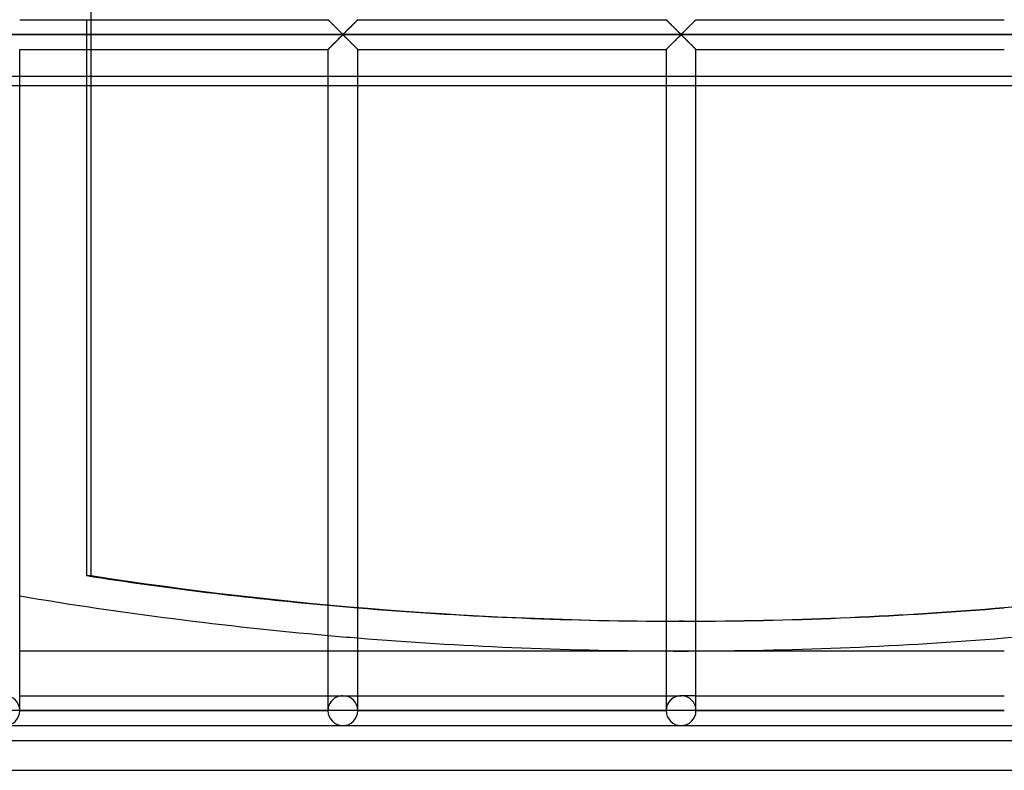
# Model space of a CAD drawing. Header units: millimetres. Extents: x -690 to 690, y -690 to 690.
# Tile 32 of 62: x -111 to 54, y -690 to -564. Entities that reach past the tile are written whole.
import ezdxf

# ---------------------------------------------------------------- set-up
doc = ezdxf.new("R2010")
doc.units = ezdxf.units.MM
doc.layers.add('MAIN-1', color=7, linetype='Continuous')
doc.layers.add('MAIN-2', color=7, linetype='Continuous')

msp = doc.modelspace()

# ---------------------------------------------------------------- linework, layer by layer
at = {"layer": 'MAIN-1'}
for p, q in [((-110.83, -564.17), (-59.17, -564.17)), ((-59.16, -564.17), (-59.17, -564.17)), ((-59.16, -564.18), (-59.16, -564.17)), ((-59.15, -564.19), (-59.16, -564.18)), ((-59.13, -564.2), (-59.15, -564.19)), ((-59.11, -564.22), (-59.13, -564.2)), ((-59.08, -564.25), (-59.11, -564.22)), ((-59.06, -564.28), (-59.08, -564.25)), ((-59.02, -564.31), (-59.06, -564.28)), ((-54.28, -564.28), (-54.34, -564.33)), ((-54.23, -564.23), (-54.28, -564.28)), ((-54.2, -564.19), (-54.23, -564.23)), ((-54.17, -564.17), (-54.2, -564.19)), ((-54.17, -564.17), (-54.17, -564.17)), ((-54.17, -564.17), (-2.5, -564.17)), ((-2.49, -564.18), (-2.5, -564.17)), ((-2.5, -564.17), (-2.5, -564.17)), ((-2.48, -564.19), (-2.49, -564.18)), ((-2.46, -564.2), (-2.48, -564.19)), ((-2.44, -564.22), (-2.46, -564.2)), ((-2.42, -564.25), (-2.44, -564.22)), ((-2.39, -564.28), (-2.42, -564.25)), ((-2.36, -564.31), (-2.39, -564.28)), ((2.39, -564.28), (2.33, -564.33)), ((2.44, -564.23), (2.39, -564.28)), ((2.47, -564.19), (2.44, -564.23)), ((2.49, -564.17), (2.47, -564.19)), ((2.5, -564.17), (2.49, -564.17)), ((2.5, -564.17), (54.17, -564.17)), ((-58.99, -564.35), (-59.02, -564.31)), ((-58.95, -564.39), (-58.99, -564.35)), ((-58.9, -564.43), (-58.95, -564.39)), ((-58.86, -564.48), (-58.9, -564.43)), ((-58.81, -564.53), (-58.86, -564.48)), ((-58.75, -564.58), (-58.81, -564.53)), ((-58.7, -564.63), (-58.75, -564.58)), ((-58.64, -564.69), (-58.7, -564.63)), ((-58.58, -564.75), (-58.64, -564.69)), ((-58.52, -564.81), (-58.58, -564.75)), ((-58.46, -564.87), (-58.52, -564.81)), ((-58.4, -564.93), (-58.46, -564.87)), ((-58.34, -564.99), (-58.4, -564.93)), ((-58.27, -565.06), (-58.34, -564.99)), ((-58.21, -565.12), (-58.27, -565.06)), ((-58.14, -565.19), (-58.21, -565.12)), ((-58.07, -565.26), (-58.14, -565.19)), ((-58.01, -565.33), (-58.07, -565.26)), ((-57.94, -565.39), (-58.01, -565.33)), ((-57.87, -565.46), (-57.94, -565.39)), ((-57.8, -565.53), (-57.87, -565.46)), ((-57.73, -565.6), (-57.8, -565.53)), ((-57.66, -565.67), (-57.73, -565.6)), ((-57.59, -565.74), (-57.66, -565.67)), ((-57.53, -565.81), (-57.59, -565.74)), ((-57.46, -565.87), (-57.53, -565.81)), ((-57.39, -565.94), (-57.46, -565.87)), ((-57.33, -566), (-57.39, -565.94)), ((-55.93, -565.93), (-56.04, -566.04)), ((-55.81, -565.81), (-55.93, -565.93)), ((-55.7, -565.69), (-55.81, -565.81)), ((-55.58, -565.57), (-55.7, -565.69)), ((-55.46, -565.45), (-55.58, -565.57)), ((-55.34, -565.33), (-55.46, -565.45)), ((-55.22, -565.22), (-55.34, -565.33)), ((-55.1, -565.1), (-55.22, -565.22)), ((-54.99, -564.99), (-55.1, -565.1)), ((-54.88, -564.88), (-54.99, -564.99)), ((-54.77, -564.77), (-54.88, -564.88)), ((-54.67, -564.67), (-54.77, -564.77)), ((-54.58, -564.58), (-54.67, -564.67)), ((-54.49, -564.49), (-54.58, -564.58)), ((-54.41, -564.41), (-54.49, -564.49)), ((-54.34, -564.33), (-54.41, -564.41)), ((-2.32, -564.35), (-2.36, -564.31)), ((-2.28, -564.39), (-2.32, -564.35)), ((-2.24, -564.43), (-2.28, -564.39)), ((-2.19, -564.48), (-2.24, -564.43)), ((-2.14, -564.53), (-2.19, -564.48)), ((-2.09, -564.58), (-2.14, -564.53)), ((-2.03, -564.63), (-2.09, -564.58)), ((-1.97, -564.69), (-2.03, -564.63)), ((-1.92, -564.75), (-1.97, -564.69)), ((-1.86, -564.81), (-1.92, -564.75)), ((-1.8, -564.87), (-1.86, -564.81)), ((-1.73, -564.93), (-1.8, -564.87)), ((-1.67, -564.99), (-1.73, -564.93)), ((-1.61, -565.06), (-1.67, -564.99)), ((-1.54, -565.12), (-1.61, -565.06)), ((-1.47, -565.19), (-1.54, -565.12)), ((-1.41, -565.26), (-1.47, -565.19)), ((-1.34, -565.33), (-1.41, -565.26)), ((-1.27, -565.39), (-1.34, -565.33)), ((-1.2, -565.46), (-1.27, -565.39)), ((-1.13, -565.53), (-1.2, -565.46)), ((-1.06, -565.6), (-1.13, -565.53)), ((-0.99, -565.67), (-1.06, -565.6)), ((-0.93, -565.74), (-0.99, -565.67)), ((-0.86, -565.81), (-0.93, -565.74)), ((-0.79, -565.87), (-0.86, -565.81)), ((-0.73, -565.94), (-0.79, -565.87)), ((-0.66, -566), (-0.73, -565.94)), ((0.74, -565.93), (0.62, -566.04)), ((0.85, -565.81), (0.74, -565.93)), ((0.97, -565.69), (0.85, -565.81)), ((1.09, -565.57), (0.97, -565.69)), ((1.21, -565.45), (1.09, -565.57)), ((1.33, -565.33), (1.21, -565.45)), ((1.45, -565.22), (1.33, -565.33)), ((1.57, -565.1), (1.45, -565.22)), ((1.68, -564.99), (1.57, -565.1)), ((1.79, -564.88), (1.68, -564.99)), ((1.89, -564.77), (1.79, -564.88)), ((1.99, -564.67), (1.89, -564.77)), ((2.09, -564.58), (1.99, -564.67)), ((2.18, -564.49), (2.09, -564.58)), ((2.26, -564.41), (2.18, -564.49)), ((2.33, -564.33), (2.26, -564.41)), ((680, -566.67), (-680, -566.67)), ((-57.64, -567.64), (-57.52, -567.52)), ((-57.52, -567.52), (-57.4, -567.41)), ((-57.4, -567.41), (-57.29, -567.29)), ((-57.26, -566.07), (-57.33, -566)), ((-57.29, -567.29), (-57.18, -567.18)), ((-57.2, -566.13), (-57.26, -566.07)), ((-57.13, -566.19), (-57.2, -566.13)), ((-57.18, -567.18), (-57.07, -567.08)), ((-57.07, -566.25), (-57.13, -566.19)), ((-57.01, -566.31), (-57.07, -566.25)), ((-57.07, -567.08), (-56.97, -566.98)), ((-56.96, -566.37), (-57.01, -566.31)), ((-56.97, -566.98), (-56.87, -566.89)), ((-56.9, -566.42), (-56.96, -566.37)), ((-56.85, -566.47), (-56.9, -566.42)), ((-56.87, -566.89), (-56.78, -566.8)), ((-56.79, -566.52), (-56.85, -566.47)), ((-56.74, -566.57), (-56.79, -566.52)), ((-56.78, -566.8), (-56.67, -566.74)), ((-56.67, -566.6), (-56.74, -566.57)), ((-56.55, -566.53), (-56.67, -566.6)), ((-56.67, -566.74), (-56.59, -566.77)), ((-56.59, -566.77), (-56.54, -566.81)), ((-56.46, -566.45), (-56.55, -566.53)), ((-56.54, -566.81), (-56.49, -566.86)), ((-56.49, -566.86), (-56.43, -566.91)), ((-56.36, -566.36), (-56.46, -566.45)), ((-56.43, -566.91), (-56.38, -566.97)), ((-56.38, -566.97), (-56.32, -567.02)), ((-56.26, -566.26), (-56.36, -566.36)), ((-56.32, -567.02), (-56.26, -567.08)), ((-56.16, -566.15), (-56.26, -566.26)), ((-56.26, -567.08), (-56.2, -567.14)), ((-56.2, -567.14), (-56.14, -567.2)), ((-56.04, -566.04), (-56.16, -566.15)), ((-56.14, -567.2), (-56.07, -567.26)), ((-56.07, -567.26), (-56.01, -567.33)), ((-56.01, -567.33), (-55.94, -567.4)), ((-55.94, -567.4), (-55.88, -567.46)), ((-55.88, -567.46), (-55.81, -567.53)), ((-55.81, -567.53), (-55.74, -567.6)), ((-55.74, -567.6), (-55.67, -567.66)), ((-0.97, -567.64), (-0.85, -567.52)), ((-0.85, -567.52), (-0.74, -567.41)), ((-0.74, -567.41), (-0.62, -567.29)), ((-0.59, -566.07), (-0.66, -566)), ((-0.62, -567.29), (-0.51, -567.18)), ((-0.53, -566.13), (-0.59, -566.07)), ((-0.47, -566.19), (-0.53, -566.13)), ((-0.51, -567.18), (-0.4, -567.08)), ((-0.41, -566.25), (-0.47, -566.19)), ((-0.35, -566.31), (-0.41, -566.25)), ((-0.4, -567.08), (-0.3, -566.98)), ((-0.29, -566.37), (-0.35, -566.31)), ((-0.3, -566.98), (-0.21, -566.89)), ((-0.23, -566.42), (-0.29, -566.37)), ((-0.18, -566.47), (-0.23, -566.42)), ((-0.21, -566.89), (-0.11, -566.8)), ((-0.13, -566.52), (-0.18, -566.47)), ((-0.07, -566.57), (-0.13, -566.52)), ((-0.11, -566.8), (0, -566.74)), ((0, -566.6), (-0.07, -566.57)), ((0.11, -566.53), (0, -566.6)), ((0, -566.74), (0.07, -566.77)), ((0.07, -566.77), (0.13, -566.81)), ((0.21, -566.45), (0.11, -566.53)), ((0.13, -566.81), (0.18, -566.86)), ((0.18, -566.86), (0.23, -566.91)), ((0.3, -566.36), (0.21, -566.45)), ((0.23, -566.91), (0.29, -566.97)), ((0.29, -566.97), (0.35, -567.02)), ((0.4, -566.26), (0.3, -566.36)), ((0.35, -567.02), (0.41, -567.08)), ((0.51, -566.15), (0.4, -566.26)), ((0.41, -567.08), (0.47, -567.14)), ((0.47, -567.14), (0.53, -567.2)), ((0.62, -566.04), (0.51, -566.15)), ((0.53, -567.2), (0.59, -567.26)), ((0.59, -567.26), (0.66, -567.33)), ((0.66, -567.33), (0.73, -567.4)), ((0.73, -567.4), (0.79, -567.46)), ((0.79, -567.46), (0.86, -567.53)), ((0.86, -567.53), (0.93, -567.6)), ((0.93, -567.6), (0.99, -567.66)), ((-110.83, -680), (-110.83, -569.17)), ((-110.83, -569.17), (-59.17, -569.17)), ((-99.65, -569.17), (-99.65, -657.36)), ((-59.17, -569.17), (-59.16, -569.16)), ((-59.17, -569.17), (-59.17, -680)), ((-59.16, -569.16), (-59.14, -569.14)), ((-59.14, -569.14), (-59.1, -569.11)), ((-59.1, -569.11), (-59.06, -569.06)), ((-59.06, -569.06), (-59, -569)), ((-59, -569), (-58.93, -568.93)), ((-58.93, -568.93), (-58.85, -568.85)), ((-58.85, -568.85), (-58.76, -568.76)), ((-58.76, -568.76), (-58.66, -568.66)), ((-58.66, -568.66), (-58.56, -568.56)), ((-58.56, -568.56), (-58.45, -568.45)), ((-58.45, -568.45), (-58.34, -568.35)), ((-58.34, -568.35), (-58.23, -568.23)), ((-58.23, -568.23), (-58.12, -568.12)), ((-58.12, -568.12), (-58, -568)), ((-58, -568), (-57.88, -567.88)), ((-57.88, -567.88), (-57.76, -567.76)), ((-57.76, -567.76), (-57.64, -567.64)), ((-55.67, -567.66), (-55.6, -567.73)), ((-55.6, -567.73), (-55.53, -567.8)), ((-55.53, -567.8), (-55.47, -567.87)), ((-55.47, -567.87), (-55.4, -567.94)), ((-55.4, -567.94), (-55.33, -568.01)), ((-55.33, -568.01), (-55.26, -568.08)), ((-55.26, -568.08), (-55.19, -568.14)), ((-55.19, -568.14), (-55.13, -568.21)), ((-55.13, -568.21), (-55.06, -568.27)), ((-55.06, -568.27), (-55, -568.34)), ((-55, -568.34), (-54.93, -568.4)), ((-54.93, -568.4), (-54.87, -568.46)), ((-54.87, -568.46), (-54.81, -568.52)), ((-54.81, -568.52), (-54.75, -568.58)), ((-54.75, -568.58), (-54.69, -568.64)), ((-54.69, -568.64), (-54.64, -568.7)), ((-54.64, -568.7), (-54.58, -568.75)), ((-54.58, -568.75), (-54.53, -568.81)), ((-54.53, -568.81), (-54.48, -568.86)), ((-54.48, -568.86), (-54.43, -568.9)), ((-54.43, -568.9), (-54.39, -568.95)), ((-54.39, -568.95), (-54.35, -568.99)), ((-54.35, -568.99), (-54.31, -569.02)), ((-54.31, -569.02), (-54.28, -569.06)), ((-54.28, -569.06), (-54.25, -569.09)), ((-54.25, -569.09), (-54.22, -569.11)), ((-54.22, -569.11), (-54.2, -569.13)), ((-54.2, -569.13), (-54.19, -569.15)), ((-54.19, -569.15), (-54.18, -569.16)), ((-54.18, -569.16), (-54.17, -569.16)), ((-54.17, -569.16), (-54.17, -569.17)), ((-54.17, -680), (-54.17, -569.17)), ((-54.17, -569.17), (-2.5, -569.17)), ((-2.5, -569.17), (-2.49, -569.16)), ((-2.5, -569.17), (-2.5, -680)), ((-2.49, -569.16), (-2.47, -569.14)), ((-2.47, -569.14), (-2.44, -569.11)), ((-2.44, -569.11), (-2.39, -569.06)), ((-2.39, -569.06), (-2.33, -569)), ((-2.33, -569), (-2.26, -568.93)), ((-2.26, -568.93), (-2.18, -568.85)), ((-2.18, -568.85), (-2.09, -568.76)), ((-2.09, -568.76), (-1.99, -568.66)), ((-1.99, -568.66), (-1.89, -568.56)), ((-1.89, -568.56), (-1.79, -568.45)), ((-1.79, -568.45), (-1.68, -568.35)), ((-1.68, -568.35), (-1.57, -568.23)), ((-1.57, -568.23), (-1.45, -568.12)), ((-1.45, -568.12), (-1.33, -568)), ((-1.33, -568), (-1.21, -567.88)), ((-1.21, -567.88), (-1.09, -567.76)), ((-1.09, -567.76), (-0.97, -567.64)), ((0.99, -567.66), (1.06, -567.73)), ((1.06, -567.73), (1.13, -567.8)), ((1.13, -567.8), (1.2, -567.87)), ((1.2, -567.87), (1.27, -567.94)), ((1.27, -567.94), (1.34, -568.01)), ((1.34, -568.01), (1.41, -568.08)), ((1.41, -568.08), (1.47, -568.14)), ((1.47, -568.14), (1.54, -568.21)), ((1.54, -568.21), (1.61, -568.27)), ((1.61, -568.27), (1.67, -568.34)), ((1.67, -568.34), (1.73, -568.4)), ((1.73, -568.4), (1.8, -568.46)), ((1.8, -568.46), (1.86, -568.52)), ((1.86, -568.52), (1.92, -568.58)), ((1.92, -568.58), (1.97, -568.64)), ((1.97, -568.64), (2.03, -568.7)), ((2.03, -568.7), (2.09, -568.75)), ((2.09, -568.75), (2.14, -568.81)), ((2.14, -568.81), (2.19, -568.86)), ((2.19, -568.86), (2.24, -568.9)), ((2.24, -568.9), (2.28, -568.95)), ((2.28, -568.95), (2.32, -568.99)), ((2.32, -568.99), (2.36, -569.02)), ((2.36, -569.02), (2.39, -569.06)), ((2.39, -569.06), (2.42, -569.09)), ((2.42, -569.09), (2.44, -569.11)), ((2.44, -569.11), (2.46, -569.13)), ((2.46, -569.13), (2.48, -569.15)), ((2.48, -569.15), (2.49, -569.16)), ((2.49, -569.16), (2.5, -569.16)), ((2.5, -569.16), (2.5, -569.17)), ((2.5, -680), (2.5, -569.17)), ((2.5, -569.17), (54.17, -569.17)), ((-99.65, -573.67), (-110.83, -573.67)), ((-110.83, -575.22), (-99.65, -575.22)), ((-59.17, -670), (-110.83, -670)), ((-2.5, -670), (-54.17, -670)), ((54.17, -670), (2.5, -670)), ((-110.83, -677.5), (-59.17, -677.5)), ((-54.17, -677.5), (-2.5, -677.5)), ((2.5, -677.5), (54.17, -677.5)), ((-110.83, -680), (-113.33, -680)), ((-59.17, -680), (-110.83, -680)), ((-56.67, -680), (-59.17, -680)), ((-54.17, -680), (-56.67, -680)), ((-2.5, -680), (-54.17, -680)), ((0, -680), (-2.5, -680)), ((2.5, -680), (0, -680)), ((54.17, -680), (2.5, -680)), ((-113.33, -682.5), (-56.67, -682.5)), ((-56.67, -682.5), (0, -682.5)), ((0, -682.5), (56.67, -682.5)), ((-690, -690), (690, -690))]:
    msp.add_line(p, q, dxfattribs=at)
for centre, radius, start, end in [((0, 0), 670, 260.47809, 264.93381), ((0, 0), 670, 265.36273, 269.78631), ((0, 0), 670, 270.21373, 274.63725), ((-113.33, -680), 2.5, 180, 0), ((-56.67, -680), 2.5, 180, 0), ((0, -680), 2.5, 180, 0)]:
    msp.add_arc(centre, radius, start, end, dxfattribs=at)
for centre, major_axis, start_param, end_param in [((-0.39, 0), (0, -665), -0.151709, -0.089604), ((-0.39, 0), (0, -665), -0.081967, -0.003209), ((-0.39, 0), (0, -665), 0.0044, 0.083162), ((0.39, 0), (0, 665), -3.138383, -3.059626)]:
    msp.add_ellipse(centre, major_axis=major_axis, ratio=0.987688, start_param=start_param, end_param=end_param, dxfattribs=at)
at = {"layer": 'MAIN-2'}
for p, q in [((-98.87, -657.36), (-98.87, -134.01)), ((-99.65, -564.17), (-99.65, -569.17)), ((-59.17, -564.17), (-59.16, -564.17)), ((-59.16, -564.17), (-59.15, -564.18)), ((-59.15, -564.18), (-59.13, -564.21)), ((-59.13, -564.21), (-59.09, -564.24)), ((-59.09, -564.24), (-59.06, -564.28)), ((-59.06, -564.28), (-59.01, -564.32)), ((-54.33, -564.32), (-54.28, -564.28)), ((-54.28, -564.28), (-54.24, -564.24)), ((-54.24, -564.24), (-54.21, -564.21)), ((-54.21, -564.21), (-54.19, -564.18)), ((-54.19, -564.18), (-54.17, -564.17)), ((-54.17, -564.17), (-54.17, -564.17)), ((-2.5, -564.17), (-2.49, -564.17)), ((-2.49, -564.17), (-2.48, -564.18)), ((-2.48, -564.18), (-2.46, -564.21)), ((-2.46, -564.21), (-2.43, -564.24)), ((-2.43, -564.24), (-2.39, -564.28)), ((-2.39, -564.28), (-2.34, -564.32)), ((2.34, -564.32), (2.39, -564.28)), ((2.39, -564.28), (2.43, -564.24)), ((2.43, -564.24), (2.46, -564.21)), ((2.46, -564.21), (2.48, -564.18)), ((2.48, -564.18), (2.49, -564.17)), ((2.49, -564.17), (2.5, -564.17)), ((-59.01, -564.32), (-58.95, -564.38)), ((-58.95, -564.38), (-58.89, -564.44)), ((-58.89, -564.44), (-58.82, -564.51)), ((-58.82, -564.51), (-58.75, -564.58)), ((-58.75, -564.58), (-58.67, -564.66)), ((-58.67, -564.66), (-58.59, -564.74)), ((-58.59, -564.74), (-58.51, -564.82)), ((-58.51, -564.82), (-58.42, -564.91)), ((-58.42, -564.91), (-58.33, -565)), ((-58.33, -565), (-58.24, -565.09)), ((-58.24, -565.09), (-58.15, -565.18)), ((-58.15, -565.18), (-58.06, -565.28)), ((-58.06, -565.28), (-57.96, -565.37)), ((-57.96, -565.37), (-57.86, -565.47)), ((-57.86, -565.47), (-57.77, -565.56)), ((-57.77, -565.56), (-57.67, -565.66)), ((-57.67, -565.66), (-57.57, -565.76)), ((-57.57, -565.76), (-57.48, -565.85)), ((-57.48, -565.85), (-57.39, -565.94)), ((-57.39, -565.94), (-57.29, -566.03)), ((-56.04, -566.03), (-55.95, -565.94)), ((-55.95, -565.94), (-55.85, -565.85)), ((-55.85, -565.85), (-55.76, -565.76)), ((-55.76, -565.76), (-55.66, -565.66)), ((-55.66, -565.66), (-55.57, -565.56)), ((-55.57, -565.56), (-55.47, -565.47)), ((-55.47, -565.47), (-55.37, -565.37)), ((-55.37, -565.37), (-55.28, -565.28)), ((-55.28, -565.28), (-55.18, -565.18)), ((-55.18, -565.18), (-55.09, -565.09)), ((-55.09, -565.09), (-55, -565)), ((-55, -565), (-54.91, -564.91)), ((-54.91, -564.91), (-54.82, -564.82)), ((-54.82, -564.82), (-54.74, -564.74)), ((-54.74, -564.74), (-54.66, -564.66)), ((-54.66, -564.66), (-54.58, -564.58)), ((-54.58, -564.58), (-54.51, -564.51)), ((-54.51, -564.51), (-54.44, -564.44)), ((-54.44, -564.44), (-54.38, -564.38)), ((-54.38, -564.38), (-54.33, -564.32)), ((-2.34, -564.32), (-2.29, -564.38)), ((-2.29, -564.38), (-2.23, -564.44)), ((-2.23, -564.44), (-2.16, -564.51)), ((-2.16, -564.51), (-2.08, -564.58)), ((-2.08, -564.58), (-2.01, -564.66)), ((-2.01, -564.66), (-1.93, -564.74)), ((-1.93, -564.74), (-1.84, -564.82)), ((-1.84, -564.82), (-1.76, -564.91)), ((-1.76, -564.91), (-1.67, -565)), ((-1.67, -565), (-1.58, -565.09)), ((-1.58, -565.09), (-1.48, -565.18)), ((-1.48, -565.18), (-1.39, -565.28)), ((-1.39, -565.28), (-1.29, -565.37)), ((-1.29, -565.37), (-1.2, -565.47)), ((-1.2, -565.47), (-1.1, -565.56)), ((-1.1, -565.56), (-1, -565.66)), ((-1, -565.66), (-0.91, -565.76)), ((-0.91, -565.76), (-0.81, -565.85)), ((-0.81, -565.85), (-0.72, -565.94)), ((-0.72, -565.94), (-0.63, -566.03)), ((0.63, -566.03), (0.72, -565.94)), ((0.72, -565.94), (0.81, -565.85)), ((0.81, -565.85), (0.91, -565.76)), ((0.91, -565.76), (1, -565.66)), ((1, -565.66), (1.1, -565.56)), ((1.1, -565.56), (1.2, -565.47)), ((1.2, -565.47), (1.29, -565.37)), ((1.29, -565.37), (1.39, -565.28)), ((1.39, -565.28), (1.48, -565.18)), ((1.48, -565.18), (1.58, -565.09)), ((1.58, -565.09), (1.67, -565)), ((1.67, -565), (1.76, -564.91)), ((1.76, -564.91), (1.84, -564.82)), ((1.84, -564.82), (1.93, -564.74)), ((1.93, -564.74), (2.01, -564.66)), ((2.01, -564.66), (2.08, -564.58)), ((2.08, -564.58), (2.16, -564.51)), ((2.16, -564.51), (2.23, -564.44)), ((2.23, -564.44), (2.29, -564.38)), ((2.29, -564.38), (2.34, -564.32)), ((-677.5, -566.67), (677.5, -566.67)), ((-57.57, -567.58), (-57.67, -567.67)), ((-57.48, -567.48), (-57.57, -567.58)), ((-57.39, -567.39), (-57.48, -567.48)), ((-57.29, -567.3), (-57.39, -567.39)), ((-57.29, -566.03), (-57.2, -566.12)), ((-57.2, -567.21), (-57.29, -567.3)), ((-57.2, -566.12), (-57.12, -566.21)), ((-57.12, -567.12), (-57.2, -567.21)), ((-57.12, -566.21), (-57.03, -566.29)), ((-57.03, -567.04), (-57.12, -567.12)), ((-57.03, -566.29), (-56.95, -566.37)), ((-56.95, -566.96), (-57.03, -567.04)), ((-56.95, -566.37), (-56.87, -566.45)), ((-56.87, -566.89), (-56.95, -566.96)), ((-56.87, -566.45), (-56.8, -566.52)), ((-56.8, -566.82), (-56.87, -566.89)), ((-56.8, -566.52), (-56.72, -566.58)), ((-56.72, -566.76), (-56.8, -566.82)), ((-56.72, -566.58), (-56.61, -566.58)), ((-56.61, -566.76), (-56.72, -566.76)), ((-56.61, -566.58), (-56.53, -566.52)), ((-56.53, -566.82), (-56.61, -566.76)), ((-56.53, -566.52), (-56.46, -566.45)), ((-56.46, -566.89), (-56.53, -566.82)), ((-56.46, -566.45), (-56.38, -566.37)), ((-56.38, -566.96), (-56.46, -566.89)), ((-56.38, -566.37), (-56.3, -566.29)), ((-56.3, -567.04), (-56.38, -566.96)), ((-56.3, -566.29), (-56.22, -566.21)), ((-56.22, -567.12), (-56.3, -567.04)), ((-56.22, -566.21), (-56.13, -566.12)), ((-56.13, -567.21), (-56.22, -567.12)), ((-56.13, -566.12), (-56.04, -566.03)), ((-56.04, -567.3), (-56.13, -567.21)), ((-55.95, -567.39), (-56.04, -567.3)), ((-55.85, -567.48), (-55.95, -567.39)), ((-55.76, -567.58), (-55.85, -567.48)), ((-55.66, -567.67), (-55.76, -567.58)), ((-0.91, -567.58), (-1, -567.67)), ((-0.81, -567.48), (-0.91, -567.58)), ((-0.72, -567.39), (-0.81, -567.48)), ((-0.63, -567.3), (-0.72, -567.39)), ((-0.63, -566.03), (-0.54, -566.12)), ((-0.54, -567.21), (-0.63, -567.3)), ((-0.54, -566.12), (-0.45, -566.21)), ((-0.45, -567.12), (-0.54, -567.21)), ((-0.45, -566.21), (-0.37, -566.29)), ((-0.37, -567.04), (-0.45, -567.12)), ((-0.37, -566.29), (-0.29, -566.37)), ((-0.29, -566.96), (-0.37, -567.04)), ((-0.29, -566.37), (-0.21, -566.45)), ((-0.21, -566.89), (-0.29, -566.96)), ((-0.21, -566.45), (-0.13, -566.52)), ((-0.13, -566.82), (-0.21, -566.89)), ((-0.13, -566.52), (-0.06, -566.58)), ((-0.06, -566.76), (-0.13, -566.82)), ((-0.06, -566.58), (0.06, -566.58)), ((0.06, -566.76), (-0.06, -566.76)), ((0.06, -566.58), (0.13, -566.52)), ((0.13, -566.82), (0.06, -566.76)), ((0.13, -566.52), (0.21, -566.45)), ((0.21, -566.89), (0.13, -566.82)), ((0.21, -566.45), (0.29, -566.37)), ((0.29, -566.96), (0.21, -566.89)), ((0.29, -566.37), (0.37, -566.29)), ((0.37, -567.04), (0.29, -566.96)), ((0.37, -566.29), (0.45, -566.21)), ((0.45, -567.12), (0.37, -567.04)), ((0.45, -566.21), (0.54, -566.12)), ((0.54, -567.21), (0.45, -567.12)), ((0.54, -566.12), (0.63, -566.03)), ((0.63, -567.3), (0.54, -567.21)), ((0.72, -567.39), (0.63, -567.3)), ((0.81, -567.48), (0.72, -567.39)), ((0.91, -567.58), (0.81, -567.48)), ((1, -567.67), (0.91, -567.58)), ((-59.16, -569.16), (-59.17, -569.17)), ((-59.15, -569.15), (-59.16, -569.16)), ((-59.13, -569.13), (-59.15, -569.15)), ((-59.09, -569.1), (-59.13, -569.13)), ((-59.06, -569.06), (-59.09, -569.1)), ((-59.01, -569.01), (-59.06, -569.06)), ((-58.95, -568.95), (-59.01, -569.01)), ((-58.89, -568.89), (-58.95, -568.95)), ((-58.82, -568.83), (-58.89, -568.89)), ((-58.75, -568.75), (-58.82, -568.83)), ((-58.67, -568.68), (-58.75, -568.75)), ((-58.59, -568.59), (-58.67, -568.68)), ((-58.51, -568.51), (-58.59, -568.59)), ((-58.42, -568.42), (-58.51, -568.51)), ((-58.33, -568.34), (-58.42, -568.42)), ((-58.24, -568.25), (-58.33, -568.34)), ((-58.15, -568.15), (-58.24, -568.25)), ((-58.06, -568.06), (-58.15, -568.15)), ((-57.96, -567.96), (-58.06, -568.06)), ((-57.86, -567.87), (-57.96, -567.96)), ((-57.77, -567.77), (-57.86, -567.87)), ((-57.67, -567.67), (-57.77, -567.77)), ((-55.57, -567.77), (-55.66, -567.67)), ((-55.47, -567.87), (-55.57, -567.77)), ((-55.37, -567.96), (-55.47, -567.87)), ((-55.28, -568.06), (-55.37, -567.96)), ((-55.18, -568.15), (-55.28, -568.06)), ((-55.09, -568.25), (-55.18, -568.15)), ((-55, -568.34), (-55.09, -568.25)), ((-54.91, -568.42), (-55, -568.34)), ((-54.82, -568.51), (-54.91, -568.42)), ((-54.74, -568.59), (-54.82, -568.51)), ((-54.66, -568.68), (-54.74, -568.59)), ((-54.58, -568.75), (-54.66, -568.68)), ((-54.51, -568.83), (-54.58, -568.75)), ((-54.44, -568.89), (-54.51, -568.83)), ((-54.38, -568.95), (-54.44, -568.89)), ((-54.33, -569.01), (-54.38, -568.95)), ((-54.28, -569.06), (-54.33, -569.01)), ((-54.24, -569.1), (-54.28, -569.06)), ((-54.21, -569.13), (-54.24, -569.1)), ((-54.19, -569.15), (-54.21, -569.13)), ((-54.17, -569.16), (-54.19, -569.15)), ((-54.17, -569.17), (-54.17, -569.16)), ((-2.49, -569.16), (-2.5, -569.17)), ((-2.48, -569.15), (-2.49, -569.16)), ((-2.46, -569.13), (-2.48, -569.15)), ((-2.43, -569.1), (-2.46, -569.13)), ((-2.39, -569.06), (-2.43, -569.1)), ((-2.34, -569.01), (-2.39, -569.06)), ((-2.29, -568.95), (-2.34, -569.01)), ((-2.23, -568.89), (-2.29, -568.95)), ((-2.16, -568.83), (-2.23, -568.89)), ((-2.08, -568.75), (-2.16, -568.83)), ((-2.01, -568.68), (-2.08, -568.75)), ((-1.93, -568.59), (-2.01, -568.68)), ((-1.84, -568.51), (-1.93, -568.59)), ((-1.76, -568.42), (-1.84, -568.51)), ((-1.67, -568.34), (-1.76, -568.42)), ((-1.58, -568.25), (-1.67, -568.34)), ((-1.48, -568.15), (-1.58, -568.25)), ((-1.39, -568.06), (-1.48, -568.15)), ((-1.29, -567.96), (-1.39, -568.06)), ((-1.2, -567.87), (-1.29, -567.96)), ((-1.1, -567.77), (-1.2, -567.87)), ((-1, -567.67), (-1.1, -567.77)), ((1.1, -567.77), (1, -567.67)), ((1.2, -567.87), (1.1, -567.77)), ((1.29, -567.96), (1.2, -567.87)), ((1.39, -568.06), (1.29, -567.96)), ((1.48, -568.15), (1.39, -568.06)), ((1.58, -568.25), (1.48, -568.15)), ((1.67, -568.34), (1.58, -568.25)), ((1.76, -568.42), (1.67, -568.34)), ((1.84, -568.51), (1.76, -568.42)), ((1.93, -568.59), (1.84, -568.51)), ((2.01, -568.68), (1.93, -568.59)), ((2.08, -568.75), (2.01, -568.68)), ((2.16, -568.83), (2.08, -568.75)), ((2.23, -568.89), (2.16, -568.83)), ((2.29, -568.95), (2.23, -568.89)), ((2.34, -569.01), (2.29, -568.95)), ((2.39, -569.06), (2.34, -569.01)), ((2.43, -569.1), (2.39, -569.06)), ((2.46, -569.13), (2.43, -569.1)), ((2.48, -569.15), (2.46, -569.13)), ((2.49, -569.16), (2.48, -569.15)), ((2.5, -569.17), (2.49, -569.16)), ((-110.83, -573.67), (-115.83, -573.67)), ((99.65, -573.67), (-99.65, -573.67)), ((-115.83, -575.22), (-110.83, -575.22)), ((-99.65, -575.22), (99.65, -575.22)), ((-99.65, -657.36), (-98.87, -657.36)), ((0.39, -665), (-0.39, -665)), ((-54.17, -670), (-59.17, -670)), ((2.5, -670), (-2.5, -670)), ((-59.17, -677.5), (-56.67, -677.5)), ((-56.67, -677.5), (-54.17, -677.5)), ((-2.5, -677.5), (0, -677.5)), ((2.5, -677.5), (0, -677.5)), ((-110.83, -680), (-110.83, -680)), ((-110.83, -680), (-110.83, -680)), ((-59.17, -680), (-110.83, -680)), ((-110.83, -680), (-59.17, -680)), ((-110.83, -680), (-110.83, -680)), ((-110.83, -680), (-59.17, -680)), ((-59.17, -680), (-59.17, -680)), ((-59.17, -680), (-59.17, -680)), ((-59.17, -680), (-59.17, -680)), ((-54.17, -680), (-54.17, -680)), ((-54.17, -680), (-54.17, -680)), ((-2.5, -680), (-54.17, -680)), ((-54.17, -680), (-2.5, -680)), ((-54.17, -680), (-54.17, -680)), ((-54.17, -680), (-2.5, -680)), ((-2.5, -680), (-2.5, -680)), ((-2.5, -680), (-2.5, -680)), ((-2.5, -680), (-2.5, -680)), ((2.5, -680), (2.5, -680)), ((2.5, -680), (2.5, -680)), ((54.17, -680), (2.5, -680)), ((2.5, -680), (54.17, -680)), ((2.5, -680), (2.5, -680)), ((2.5, -680), (54.17, -680)), ((-685, -685), (685, -685))]:
    msp.add_line(p, q, dxfattribs=at)
for start, end in [(264.93381, 265.36273), (274.63725, 275.06623), (269.78631, 270.21373)]:
    msp.add_arc((0, 0), 670, start, end, dxfattribs=at)
for centre, major_axis, ratio, start_param, end_param in [((0.39, 0), (0, 665), 0.987688, 2.989884, 3.141593), ((-0.39, 0), (0, -665), 0.987688, -0.089604, -0.081967), ((-0.39, 0), (0, -665), 0.987688, 0.083162, 0.0908), ((-0.39, 0), (0, -665), 0.987688, -0.003209, 0), ((-0.39, 0), (0, -665), 0.987688, 0, 0.0044), ((0.39, 0), (0, 665), 0.987688, 3.141593, 3.144802), ((-113.33, -680), (0, 2.5), 1, -1.570796, 1.570796), ((-56.67, -680), (0, 2.5), 1, -1.570796, 1.570796), ((-56.67, -680), (0, -2.5), 1, -3.141593, -1.570796), ((-56.67, -680), (0, 2.5), 1, -1.570796, 0), ((0, -680), (0, 2.5), 1, -1.570796, 1.570796), ((0, -680), (0, -2.5), 1, -3.141593, -1.570796), ((0, -680), (0, 2.5), 1, -1.570796, 0), ((-56.67, -680), (0, -2.5), 1, -1.570796, 0), ((-56.67, -680), (0, 2.5), 1, 3.141593, 4.712389), ((0, -680), (0, -2.5), 1, -1.570796, 0), ((0, -680), (0, 2.5), 1, -3.141593, -1.570796)]:
    msp.add_ellipse(centre, major_axis=major_axis, ratio=ratio, start_param=start_param, end_param=end_param, dxfattribs=at)

doc.saveas('drawing.dxf')
